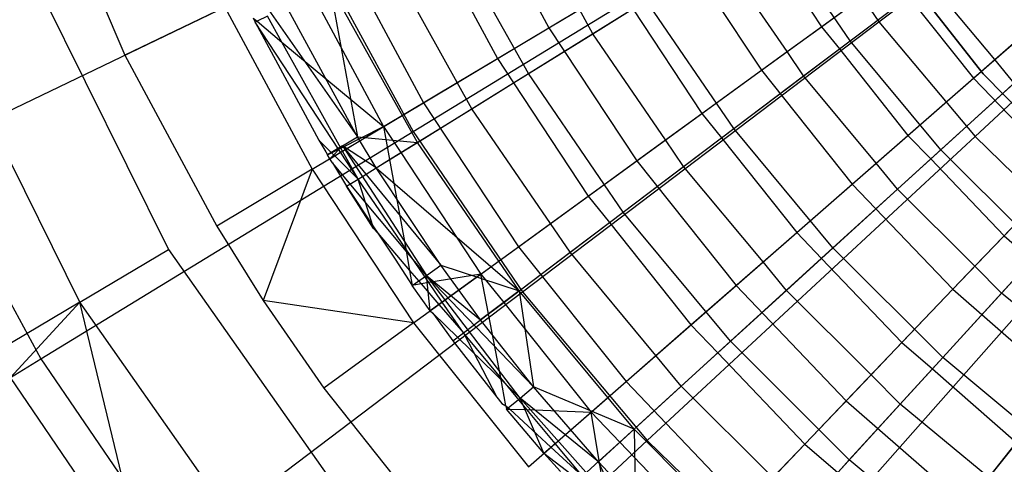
# Model space of a CAD drawing. Extents: x 0.1 to 25.1, y -5.4 to 12.3.
# Tile 15 of 107: x 10.502 to 11.519, y -0.815 to -0.355. Entities that reach past the tile are written whole.
import ezdxf

# ---------------------------------------------------------------- set-up
doc = ezdxf.new("R2010")
doc.units = 0
doc.header["$LTSCALE"] = 2.54
doc.layers.get('0').update_dxf_attribs({"color": 13, "linetype": 'CONTINUOUS'})

# ---------------------------------------------------------------- blocks, each defined once
blk = doc.blocks.new('GRUPUJ_1')
at = {"color": 0}
for p, q in [((11.2647, 5.0625, 18.6214), (11.6395, 5.3463, 18.7271)), ((11.2647, 5.0625, 18.6214), (11.6395, 5.3463, 18.7271)), ((11.364, 4.9441, 18.6214), (11.7087, 5.2639, 18.7271)), ((11.364, 4.9441, 18.6214), (11.7087, 5.2639, 18.7271)), ((10.4065, 5.2124, 7.225), (10.4854, 5.0279, 7.225)), ((10.4065, 5.2124, 7.225), (10.4854, 5.0279, 7.225)), ((10.8456, 5.2014, 6.8526), (10.9237, 5.0563, 6.8526)), ((10.8456, 5.2014, 6.8526), (10.9237, 5.0563, 6.8526)), ((10.7834, 4.9492, 18.4777), (11.1777, 5.1901, 18.6214)), ((10.7834, 4.9492, 18.4777), (11.1777, 5.1901, 18.6214)), ((11.1777, 5.1901, 18.6214), (11.2647, 5.0625, 18.6214)), ((11.1777, 5.1901, 18.6214), (11.2647, 5.0625, 18.6214)), ((10.9025, 5.009, 7.0821), (10.818, 5.1606, 7.0821)), ((10.9025, 5.009, 7.0821), (10.818, 5.1606, 7.0821)), ((11.2351, 5.0429, 6.8564), (11.1524, 5.1637, 6.8564)), ((11.2351, 5.0429, 6.8564), (11.1524, 5.1637, 6.8564)), ((10.8018, 5.1525, 7.033), (10.8704, 5.0245, 7.0326)), ((10.8018, 5.1525, 7.033), (10.8704, 5.0245, 7.0326)), ((11.1402, 5.1562, 6.807), (11.2052, 5.0574, 6.8066)), ((11.1402, 5.1562, 6.807), (11.2052, 5.0574, 6.8066)), ((10.3748, 5.1416, 7.325), (10.5305, 4.8272, 7.325)), ((10.3748, 5.1416, 7.325), (10.5305, 4.8272, 7.325)), ((10.7095, 5.1359, 6.9777), (10.794, 4.9788, 6.9777)), ((10.7095, 5.1359, 6.9777), (10.794, 4.9788, 6.9777)), ((10.829, 4.9998, 7.0768), (10.7564, 5.1299, 7.0765)), ((10.829, 4.9998, 7.0768), (10.7564, 5.1299, 7.0765)), ((10.9237, 5.0563, 6.8526), (11.0603, 5.138, 6.7375)), ((10.9237, 5.0563, 6.8526), (11.0603, 5.138, 6.7375)), ((11.0603, 5.138, 6.7375), (11.1432, 5.0124, 6.7375)), ((11.0603, 5.138, 6.7375), (11.1432, 5.0124, 6.7375)), ((11.1698, 5.0317, 6.8373), (11.1009, 5.1319, 6.8371)), ((11.1698, 5.0317, 6.8373), (11.1009, 5.1319, 6.8371)), ((11.2351, 5.0429, 6.8564), (11.361, 5.138, 6.7582)), ((11.2351, 5.0429, 6.8564), (11.361, 5.138, 6.7582)), ((11.3725, 5.0088, 6.825), (11.2731, 5.1351, 6.825)), ((11.2731, 5.1351, 7.325), (11.3725, 5.0088, 7.325)), ((11.3725, 5.0088, 6.825), (11.2731, 5.1351, 6.825)), ((10.2813, 4.9297, 18.2964), (10.6875, 5.1253, 18.4777)), ((10.2813, 4.9297, 18.2964), (10.6875, 5.1253, 18.4777)), ((10.6875, 5.1253, 18.4777), (10.7834, 4.9492, 18.4777)), ((10.6875, 5.1253, 18.4777), (10.7834, 4.9492, 18.4777)), ((11.2052, 5.0574, 6.8066), (11.3014, 5.1273, 6.733)), ((11.2052, 5.0574, 6.8066), (11.3014, 5.1273, 6.733)), ((11.3626, 5.0044, 6.633), (11.4932, 5.1185, 6.5394)), ((11.3626, 5.0044, 6.633), (11.4932, 5.1185, 6.5394)), ((11.1432, 5.0124, 6.7375), (11.2781, 5.1103, 6.633)), ((11.1432, 5.0124, 6.7375), (11.2781, 5.1103, 6.633)), ((11.2781, 5.1103, 6.633), (11.3626, 5.0044, 6.633)), ((11.2781, 5.1103, 6.633), (11.3626, 5.0044, 6.633)), ((10.4388, 4.7728, 7.3365), (10.276, 5.1018, 7.3365)), ((10.4388, 4.7728, 7.3365), (10.276, 5.1018, 7.3365)), ((10.6971, 5.1004, 7.2085), (10.726, 4.9435, 7.2595)), ((10.7877, 4.9379, 7.2085), (10.6971, 5.1004, 7.2085)), ((10.6971, 5.1004, 7.2085), (10.726, 4.9435, 7.2595)), ((10.7877, 4.9379, 7.2085), (10.6971, 5.1004, 7.2085)), ((11.2238, 5.0344, 6.8069), (11.3168, 5.1046, 6.7327)), ((11.2238, 5.0344, 6.8069), (11.3168, 5.1046, 6.7327)), ((11.3844, 5.0234, 6.7329), (11.3168, 5.1046, 6.7327)), ((11.3844, 5.0234, 6.7329), (11.3168, 5.1046, 6.7327)), ((10.6792, 5.0915, 7.1595), (10.7527, 4.9542, 7.1593)), ((10.6792, 5.0915, 7.1595), (10.7527, 4.9542, 7.1593)), ((10.5888, 5.0777, 7.1037), (10.4854, 5.0279, 7.225)), ((10.5888, 5.0777, 7.1037), (10.4854, 5.0279, 7.225)), ((10.5888, 5.0777, 7.1037), (10.679, 4.9101, 7.1037)), ((10.5888, 5.0777, 7.1037), (10.679, 4.9101, 7.1037)), ((10.726, 4.9435, 7.2595), (10.6526, 5.0782, 7.2595)), ((10.726, 4.9435, 7.2595), (10.6526, 5.0782, 7.2595)), ((10.9025, 5.009, 7.0821), (11.0242, 5.0844, 6.9646)), ((10.9025, 5.009, 7.0821), (11.0242, 5.0844, 6.9646)), ((11.1148, 4.9521, 6.9646), (11.0242, 5.0844, 6.9646)), ((11.1148, 4.9521, 6.9646), (11.0242, 5.0844, 6.9646)), ((10.6328, 5.0684, 7.2103), (10.622, 5.063, 7.223)), ((10.6328, 5.0684, 7.2103), (10.622, 5.063, 7.223)), ((10.6478, 5.0415, 7.2104), (10.6328, 5.0684, 7.2103)), ((10.6478, 5.0415, 7.2104), (10.6328, 5.0684, 7.2103)), ((10.6343, 5.0744, 7.2422), (10.726, 4.9435, 7.2595)), ((10.6343, 5.0744, 7.2422), (10.726, 4.9435, 7.2595)), ((10.8704, 5.0245, 7.0326), (10.9552, 5.0752, 6.9521)), ((10.8704, 5.0245, 7.0326), (10.9552, 5.0752, 6.9521)), ((10.9689, 5.0501, 6.9519), (10.9552, 5.0752, 6.9521)), ((10.9689, 5.0501, 6.9519), (10.9552, 5.0752, 6.9521)), ((10.9689, 5.0501, 6.9519), (11.0105, 5.0759, 6.9152)), ((10.9689, 5.0501, 6.9519), (11.0105, 5.0759, 6.9152)), ((11.0105, 5.0759, 6.9152), (11.0817, 4.9677, 6.9149)), ((11.0105, 5.0759, 6.9152), (11.0817, 4.9677, 6.9149)), ((10.6181, 5.0663, 7.225), (10.6202, 5.0621, 7.225)), ((10.6181, 5.0663, 7.225), (10.622, 5.063, 7.223)), ((10.6181, 5.0663, 7.225), (10.6202, 5.0621, 7.225)), ((10.6181, 5.0663, 7.225), (10.622, 5.063, 7.223)), ((10.6181, 5.0663, 7.225), (10.6202, 5.0621, 7.225)), ((10.6181, 5.0663, 7.225), (10.6202, 5.0621, 7.225)), ((10.622, 5.063, 7.223), (10.6202, 5.0621, 7.225)), ((10.622, 5.063, 7.223), (10.6202, 5.0621, 7.225)), ((10.622, 5.063, 7.223), (10.6202, 5.0621, 7.225)), ((10.622, 5.063, 7.223), (10.6202, 5.0621, 7.225)), ((10.6202, 5.0621, 7.225), (10.6859, 4.9402, 7.225)), ((10.7061, 4.9307, 7.2128), (10.6202, 5.0621, 7.225)), ((10.6202, 5.0621, 7.225), (10.6859, 4.9402, 7.225)), ((10.7061, 4.9307, 7.2128), (10.6202, 5.0621, 7.225)), ((10.7061, 4.9307, 7.2128), (10.6202, 5.0621, 7.225)), ((10.6202, 5.0621, 7.225), (10.6859, 4.9402, 7.225)), ((10.622, 5.063, 7.223), (10.6478, 5.0415, 7.2104)), ((10.622, 5.063, 7.223), (10.6478, 5.0415, 7.2104)), ((10.622, 5.063, 7.223), (10.6478, 5.0415, 7.2104)), ((10.622, 5.063, 7.223), (10.6478, 5.0415, 7.2104)), ((10.8964, 4.7835, 18.4777), (11.2647, 5.0625, 18.6214)), ((10.8964, 4.7835, 18.4777), (11.2647, 5.0625, 18.6214)), ((11.1698, 5.0317, 6.8373), (11.2052, 5.0574, 6.8066)), ((11.1698, 5.0317, 6.8373), (11.2052, 5.0574, 6.8066)), ((11.2052, 5.0574, 6.8066), (11.2238, 5.0344, 6.8069)), ((11.2052, 5.0574, 6.8066), (11.2238, 5.0344, 6.8069)), ((11.2647, 5.0625, 18.6214), (11.364, 4.9441, 18.6214)), ((11.2647, 5.0625, 18.6214), (11.364, 4.9441, 18.6214)), ((10.794, 4.9788, 6.9777), (10.9237, 5.0563, 6.8526)), ((10.794, 4.9788, 6.9777), (10.9237, 5.0563, 6.8526)), ((10.8872, 4.9995, 7.0329), (10.9689, 5.0501, 6.9519)), ((10.8872, 4.9995, 7.0329), (10.9689, 5.0501, 6.9519)), ((10.9237, 5.0563, 6.8526), (11.0144, 4.9188, 6.8526)), ((10.9237, 5.0563, 6.8526), (11.0144, 4.9188, 6.8526)), ((11.0442, 4.9405, 6.9521), (10.9689, 5.0501, 6.9519)), ((11.0442, 4.9405, 6.9521), (10.9689, 5.0501, 6.9519)), ((11.3844, 5.0234, 6.7329), (11.4149, 5.0501, 6.7083)), ((11.3844, 5.0234, 6.7329), (11.4149, 5.0501, 6.7083)), ((10.7085, 4.9319, 7.2101), (10.6478, 5.0415, 7.2104)), ((10.7085, 4.9319, 7.2101), (10.6478, 5.0415, 7.2104)), ((10.6478, 5.0415, 7.2104), (10.7527, 4.9542, 7.1593)), ((10.6478, 5.0415, 7.2104), (10.7527, 4.9542, 7.1593)), ((10.7085, 4.9319, 7.2101), (10.6478, 5.0415, 7.2104)), ((10.7085, 4.9319, 7.2101), (10.6478, 5.0415, 7.2104)), ((11.1148, 4.9521, 6.9646), (11.2351, 5.0429, 6.8564)), ((11.1148, 4.9521, 6.9646), (11.2351, 5.0429, 6.8564)), ((11.3286, 4.9303, 6.8564), (11.2351, 5.0429, 6.8564)), ((11.3286, 4.9303, 6.8564), (11.2351, 5.0429, 6.8564)), ((10.4854, 5.0279, 7.225), (10.5804, 4.8513, 7.225)), ((10.4854, 5.0279, 7.225), (10.5804, 4.8513, 7.225)), ((11.0817, 4.9677, 6.9149), (11.1698, 5.0317, 6.8373)), ((11.0817, 4.9677, 6.9149), (11.1698, 5.0317, 6.8373)), ((11.1868, 5.0065, 6.8371), (11.1698, 5.0317, 6.8373)), ((11.1868, 5.0065, 6.8371), (11.1698, 5.0317, 6.8373)), ((11.1868, 5.0065, 6.8371), (11.2238, 5.0344, 6.8069)), ((11.1868, 5.0065, 6.8371), (11.2238, 5.0344, 6.8069)), ((11.2238, 5.0344, 6.8069), (11.2947, 4.9451, 6.8066)), ((11.2238, 5.0344, 6.8069), (11.2947, 4.9451, 6.8066)), ((11.3286, 4.9303, 6.8564), (11.4452, 5.0366, 6.7582)), ((11.3286, 4.9303, 6.8564), (11.4452, 5.0366, 6.7582)), ((10.829, 4.9998, 7.0768), (10.8704, 5.0245, 7.0326)), ((10.829, 4.9998, 7.0768), (10.8704, 5.0245, 7.0326)), ((10.8704, 5.0245, 7.0326), (10.8872, 4.9995, 7.0329)), ((10.8704, 5.0245, 7.0326), (10.8872, 4.9995, 7.0329)), ((11.2947, 4.9451, 6.8066), (11.3844, 5.0234, 6.7329)), ((11.2947, 4.9451, 6.8066), (11.3844, 5.0234, 6.7329)), ((11.4043, 4.9992, 6.7327), (11.3844, 5.0234, 6.7329)), ((11.4043, 4.9992, 6.7327), (11.3844, 5.0234, 6.7329)), ((10.7877, 4.9379, 7.2085), (10.9025, 5.009, 7.0821)), ((10.7877, 4.9379, 7.2085), (10.9025, 5.009, 7.0821)), ((11.0005, 4.8658, 7.0821), (10.9025, 5.009, 7.0821)), ((11.0005, 4.8658, 7.0821), (10.9025, 5.009, 7.0821)), ((11.0144, 4.9188, 6.8526), (11.1432, 5.0124, 6.7375)), ((11.0144, 4.9188, 6.8526), (11.1432, 5.0124, 6.7375)), ((11.102, 4.9424, 6.9152), (11.1868, 5.0065, 6.8371)), ((11.102, 4.9424, 6.9152), (11.1868, 5.0065, 6.8371)), ((11.1432, 5.0124, 6.7375), (11.2371, 4.8947, 6.7375)), ((11.1432, 5.0124, 6.7375), (11.2371, 4.8947, 6.7375)), ((11.2618, 4.9164, 6.8373), (11.1868, 5.0065, 6.8371)), ((11.2618, 4.9164, 6.8373), (11.1868, 5.0065, 6.8371)), ((11.4841, 4.8946, 6.825), (11.3725, 5.0088, 6.825)), ((11.3725, 5.0088, 7.325), (11.4841, 4.8946, 7.325)), ((11.3725, 5.0088, 7.325), (11.3725, 5.0088, 6.825)), ((11.4841, 4.8946, 6.825), (11.3725, 5.0088, 6.825)), ((11.3725, 5.0088, 7.325), (11.3725, 5.0088, 6.825)), ((10.7527, 4.9542, 7.1593), (10.829, 4.9998, 7.0768)), ((10.7527, 4.9542, 7.1593), (10.829, 4.9998, 7.0768)), ((10.8439, 4.9727, 7.0765), (10.829, 4.9998, 7.0768)), ((10.8439, 4.9727, 7.0765), (10.829, 4.9998, 7.0768)), ((10.8439, 4.9727, 7.0765), (10.8872, 4.9995, 7.0329)), ((10.8439, 4.9727, 7.0765), (10.8872, 4.9995, 7.0329)), ((10.8872, 4.9995, 7.0329), (10.9642, 4.8823, 7.0326)), ((10.8872, 4.9995, 7.0329), (10.9642, 4.8823, 7.0326)), ((11.2371, 4.8947, 6.7375), (11.3626, 5.0044, 6.633)), ((11.2371, 4.8947, 6.7375), (11.3626, 5.0044, 6.633)), ((11.3182, 4.9208, 6.8069), (11.4043, 4.9992, 6.7327)), ((11.3182, 4.9208, 6.8069), (11.4043, 4.9992, 6.7327)), ((11.3626, 5.0044, 6.633), (11.4562, 4.9064, 6.633)), ((11.3626, 5.0044, 6.633), (11.4562, 4.9064, 6.633)), ((10.679, 4.9101, 7.1037), (10.794, 4.9788, 6.9777)), ((10.679, 4.9101, 7.1037), (10.794, 4.9788, 6.9777)), ((10.794, 4.9788, 6.9777), (10.8922, 4.83, 6.9777)), ((10.794, 4.9788, 6.9777), (10.8922, 4.83, 6.9777)), ((10.7707, 4.9274, 7.1595), (10.8439, 4.9727, 7.0765)), ((10.7707, 4.9274, 7.1595), (10.8439, 4.9727, 7.0765)), ((10.9254, 4.8541, 7.0767), (10.8439, 4.9727, 7.0765)), ((10.9254, 4.8541, 7.0767), (10.8439, 4.9727, 7.0765)), ((11.0442, 4.9405, 6.9521), (11.0817, 4.9677, 6.9149)), ((11.0442, 4.9405, 6.9521), (11.0817, 4.9677, 6.9149)), ((11.0817, 4.9677, 6.9149), (11.102, 4.9424, 6.9152)), ((11.0817, 4.9677, 6.9149), (11.102, 4.9424, 6.9152)), ((10.3987, 4.7141, 18.2964), (10.7834, 4.9492, 18.4777)), ((10.3987, 4.7141, 18.2964), (10.7834, 4.9492, 18.4777)), ((10.7085, 4.9319, 7.2101), (10.7527, 4.9542, 7.1593)), ((10.7085, 4.9319, 7.2101), (10.7527, 4.9542, 7.1593)), ((10.7102, 4.9288, 7.2101), (10.7527, 4.9542, 7.1593)), ((10.7102, 4.9288, 7.2101), (10.7527, 4.9542, 7.1593)), ((10.7527, 4.9542, 7.1593), (10.7707, 4.9274, 7.1595)), ((10.7527, 4.9542, 7.1593), (10.7707, 4.9274, 7.1595)), ((10.7527, 4.9542, 7.1593), (10.759, 4.9202, 7.173)), ((10.7527, 4.9542, 7.1593), (10.759, 4.9202, 7.173)), ((10.7834, 4.9492, 18.4777), (10.8964, 4.7835, 18.4777)), ((10.7834, 4.9492, 18.4777), (10.8964, 4.7835, 18.4777)), ((11.0005, 4.8658, 7.0821), (11.1148, 4.9521, 6.9646)), ((11.0005, 4.8658, 7.0821), (11.1148, 4.9521, 6.9646)), ((11.2172, 4.8287, 6.9646), (11.1148, 4.9521, 6.9646)), ((11.2172, 4.8287, 6.9646), (11.1148, 4.9521, 6.9646)), ((11.2618, 4.9164, 6.8373), (11.2947, 4.9451, 6.8066)), ((11.2618, 4.9164, 6.8373), (11.2947, 4.9451, 6.8066)), ((11.2947, 4.9451, 6.8066), (11.3182, 4.9208, 6.8069)), ((11.2947, 4.9451, 6.8066), (11.3182, 4.9208, 6.8069)), ((10.6859, 4.9402, 7.225), (10.6931, 4.9282, 7.225)), ((10.6991, 4.9271, 7.2202), (10.6859, 4.9402, 7.225)), ((10.6859, 4.9402, 7.225), (10.6931, 4.9282, 7.225)), ((10.6991, 4.9271, 7.2202), (10.6859, 4.9402, 7.225)), ((10.6859, 4.9402, 7.225), (10.6931, 4.9282, 7.225)), ((10.7105, 4.9342, 7.2422), (10.726, 4.9435, 7.2595)), ((10.7105, 4.9342, 7.2422), (10.726, 4.9435, 7.2595)), ((10.7453, 4.9117, 7.2595), (10.726, 4.9435, 7.2595)), ((10.726, 4.9435, 7.2595), (10.7877, 4.9379, 7.2085)), ((10.726, 4.9435, 7.2595), (10.7877, 4.9379, 7.2085)), ((10.7453, 4.9117, 7.2595), (10.726, 4.9435, 7.2595)), ((10.7453, 4.9117, 7.2595), (10.7877, 4.9379, 7.2085)), ((10.7453, 4.9117, 7.2595), (10.7877, 4.9379, 7.2085)), ((10.8928, 4.7844, 7.2085), (10.7877, 4.9379, 7.2085)), ((10.8928, 4.7844, 7.2085), (10.7877, 4.9379, 7.2085)), ((10.9642, 4.8823, 7.0326), (11.0442, 4.9405, 6.9521)), ((10.9642, 4.8823, 7.0326), (11.0442, 4.9405, 6.9521)), ((11.0253, 4.6298, 18.4777), (11.364, 4.9441, 18.6214)), ((11.0253, 4.6298, 18.4777), (11.364, 4.9441, 18.6214)), ((11.0629, 4.9129, 6.9519), (11.0442, 4.9405, 6.9521)), ((11.0629, 4.9129, 6.9519), (11.0442, 4.9405, 6.9521)), ((11.0629, 4.9129, 6.9519), (11.102, 4.9424, 6.9152)), ((11.0629, 4.9129, 6.9519), (11.102, 4.9424, 6.9152)), ((11.102, 4.9424, 6.9152), (11.1798, 4.8447, 6.9149)), ((11.102, 4.9424, 6.9152), (11.1798, 4.8447, 6.9149)), ((11.364, 4.9441, 18.6214), (11.4746, 4.8362, 18.6214)), ((11.364, 4.9441, 18.6214), (11.4746, 4.8362, 18.6214)), ((10.2813, 4.9297, 18.2964), (10.3987, 4.7141, 18.2964)), ((10.2813, 4.9297, 18.2964), (10.3987, 4.7141, 18.2964)), ((10.6931, 4.9282, 7.225), (10.6949, 4.925, 7.225)), ((10.6931, 4.9282, 7.225), (10.6949, 4.925, 7.225)), ((10.6931, 4.9282, 7.225), (10.6949, 4.925, 7.225)), ((10.7105, 4.9342, 7.2422), (10.6949, 4.925, 7.225)), ((10.6949, 4.925, 7.225), (10.6991, 4.9271, 7.2202)), ((10.6949, 4.925, 7.225), (10.6991, 4.9271, 7.2202)), ((10.6949, 4.925, 7.225), (10.6991, 4.9271, 7.2202)), ((10.6973, 4.921, 7.225), (10.6949, 4.925, 7.225)), ((10.6973, 4.921, 7.225), (10.6949, 4.925, 7.225)), ((10.6973, 4.921, 7.225), (10.6949, 4.925, 7.225)), ((10.7105, 4.9342, 7.2422), (10.6973, 4.921, 7.225)), ((10.6991, 4.9271, 7.2202), (10.7061, 4.9307, 7.2128)), ((10.6991, 4.9271, 7.2202), (10.7061, 4.9307, 7.2128)), ((10.6991, 4.9271, 7.2202), (10.7061, 4.9307, 7.2128)), ((10.7023, 4.924, 7.2191), (10.6991, 4.9271, 7.2202)), ((10.7023, 4.924, 7.2191), (10.6991, 4.9271, 7.2202)), ((10.7023, 4.924, 7.2191), (10.7082, 4.9276, 7.2126)), ((10.7023, 4.924, 7.2191), (10.7082, 4.9276, 7.2126)), ((10.7023, 4.924, 7.2191), (10.7082, 4.9276, 7.2126)), ((10.7023, 4.924, 7.2191), (10.7082, 4.9276, 7.2126)), ((10.7061, 4.9307, 7.2128), (10.7085, 4.9319, 7.2101)), ((10.7061, 4.9307, 7.2128), (10.7085, 4.9319, 7.2101)), ((10.7082, 4.9276, 7.2126), (10.7061, 4.9307, 7.2128)), ((10.7082, 4.9276, 7.2126), (10.7061, 4.9307, 7.2128)), ((10.7082, 4.9276, 7.2126), (10.7102, 4.9288, 7.2101)), ((10.7082, 4.9276, 7.2126), (10.7102, 4.9288, 7.2101)), ((10.7265, 4.9, 7.2103), (10.7082, 4.9276, 7.2126)), ((10.7265, 4.9, 7.2103), (10.7082, 4.9276, 7.2126)), ((10.7102, 4.9288, 7.2101), (10.7085, 4.9319, 7.2101)), ((10.7102, 4.9288, 7.2101), (10.7085, 4.9319, 7.2101)), ((10.7265, 4.9, 7.2103), (10.7102, 4.9288, 7.2101)), ((10.7265, 4.9, 7.2103), (10.7102, 4.9288, 7.2101)), ((10.7105, 4.9342, 7.2422), (10.812, 4.8108, 7.2595)), ((10.7105, 4.9342, 7.2422), (10.7972, 4.8004, 7.2422)), ((10.7453, 4.9117, 7.2595), (10.7105, 4.9342, 7.2422)), ((10.7105, 4.9342, 7.2422), (10.812, 4.8108, 7.2595)), ((10.7453, 4.9117, 7.2595), (10.7105, 4.9342, 7.2422)), ((10.7105, 4.9342, 7.2422), (10.7972, 4.8004, 7.2422)), ((10.759, 4.9202, 7.173), (10.7707, 4.9274, 7.1595)), ((10.759, 4.9202, 7.173), (10.7707, 4.9274, 7.1595)), ((10.759, 4.9202, 7.173), (10.7707, 4.9274, 7.1595)), ((10.759, 4.9202, 7.173), (10.7707, 4.9274, 7.1595)), ((10.7707, 4.9274, 7.1595), (10.8534, 4.8018, 7.1593)), ((10.7707, 4.9274, 7.1595), (10.8534, 4.8018, 7.1593)), ((11.2172, 4.8287, 6.9646), (11.3286, 4.9303, 6.8564)), ((11.2172, 4.8287, 6.9646), (11.3286, 4.9303, 6.8564)), ((11.4322, 4.8268, 6.8564), (11.3286, 4.9303, 6.8564)), ((11.4322, 4.8268, 6.8564), (11.3286, 4.9303, 6.8564)), ((11.394, 4.8413, 6.8066), (11.4763, 4.9274, 6.7329)), ((11.394, 4.8413, 6.8066), (11.4763, 4.9274, 6.7329)), ((10.6973, 4.921, 7.225), (10.7023, 4.924, 7.2191)), ((10.6973, 4.921, 7.225), (10.7023, 4.924, 7.2191)), ((10.6973, 4.921, 7.225), (10.7023, 4.924, 7.2191)), ((10.6973, 4.921, 7.225), (10.7023, 4.924, 7.2191)), ((10.7, 4.9168, 7.225), (10.6973, 4.921, 7.225)), ((10.7, 4.9168, 7.225), (10.6973, 4.921, 7.225)), ((10.7, 4.9168, 7.225), (10.6973, 4.921, 7.225)), ((10.7, 4.9168, 7.225), (10.6973, 4.921, 7.225)), ((10.7, 4.9168, 7.225), (10.7145, 4.8926, 7.225)), ((10.7, 4.9168, 7.225), (10.7145, 4.8926, 7.225)), ((10.7, 4.9168, 7.225), (10.7145, 4.8926, 7.225)), ((10.7972, 4.8004, 7.2422), (10.7, 4.9168, 7.225)), ((10.7972, 4.8004, 7.2422), (10.7, 4.9168, 7.225)), ((10.7, 4.9168, 7.225), (10.7145, 4.8926, 7.225)), ((10.7265, 4.9, 7.2103), (10.7023, 4.924, 7.2191)), ((10.7265, 4.9, 7.2103), (10.7023, 4.924, 7.2191)), ((10.7265, 4.9, 7.2103), (10.759, 4.9202, 7.173)), ((10.7265, 4.9, 7.2103), (10.759, 4.9202, 7.173)), ((10.759, 4.9202, 7.173), (10.7757, 4.8279, 7.2101)), ((10.759, 4.9202, 7.173), (10.7757, 4.8279, 7.2101)), ((10.759, 4.9202, 7.173), (10.7757, 4.8279, 7.2101)), ((10.759, 4.9202, 7.173), (10.7757, 4.8279, 7.2101)), ((10.8922, 4.83, 6.9777), (11.0144, 4.9188, 6.8526)), ((10.8922, 4.83, 6.9777), (11.0144, 4.9188, 6.8526)), ((11.0144, 4.9188, 6.8526), (11.1172, 4.79, 6.8526)), ((11.0144, 4.9188, 6.8526), (11.1172, 4.79, 6.8526)), ((11.1798, 4.8447, 6.9149), (11.2618, 4.9164, 6.8373)), ((11.1798, 4.8447, 6.9149), (11.2618, 4.9164, 6.8373)), ((11.2839, 4.8895, 6.8371), (11.2618, 4.9164, 6.8373)), ((11.2839, 4.8895, 6.8371), (11.2618, 4.9164, 6.8373)), ((11.2839, 4.8895, 6.8371), (11.3182, 4.9208, 6.8069)), ((11.2839, 4.8895, 6.8371), (11.3182, 4.9208, 6.8069)), ((11.3182, 4.9208, 6.8069), (11.394, 4.8413, 6.8066)), ((11.3182, 4.9208, 6.8069), (11.394, 4.8413, 6.8066)), ((10.679, 4.9101, 7.1037), (10.5804, 4.8513, 7.225)), ((10.679, 4.9101, 7.1037), (10.5804, 4.8513, 7.225)), ((10.679, 4.9101, 7.1037), (10.6284, 4.7745, 7.225)), ((10.679, 4.9101, 7.1037), (10.6284, 4.7745, 7.225)), ((10.679, 4.9101, 7.1037), (10.7838, 4.7513, 7.1037)), ((10.679, 4.9101, 7.1037), (10.7838, 4.7513, 7.1037)), ((10.812, 4.8108, 7.2595), (10.7453, 4.9117, 7.2595)), ((10.7453, 4.9117, 7.2595), (10.8928, 4.7844, 7.2085)), ((10.7453, 4.9117, 7.2595), (10.8928, 4.7844, 7.2085)), ((10.812, 4.8108, 7.2595), (10.7453, 4.9117, 7.2595)), ((10.9863, 4.855, 7.0329), (11.0629, 4.9129, 6.9519)), ((10.9863, 4.855, 7.0329), (11.0629, 4.9129, 6.9519)), ((11.145, 4.8143, 6.9521), (11.0629, 4.9129, 6.9519)), ((11.145, 4.8143, 6.9521), (11.0629, 4.9129, 6.9519)), ((11.3411, 4.786, 6.7375), (11.4562, 4.9064, 6.633)), ((11.3411, 4.786, 6.7375), (11.4562, 4.9064, 6.633)), ((10.7145, 4.8926, 7.225), (10.7265, 4.9, 7.2103)), ((10.7145, 4.8926, 7.225), (10.7265, 4.9, 7.2103)), ((10.7418, 4.8517, 7.2246), (10.7265, 4.9, 7.2103)), ((10.7757, 4.8279, 7.2101), (10.7265, 4.9, 7.2103)), ((10.7757, 4.8279, 7.2101), (10.7265, 4.9, 7.2103)), ((10.7418, 4.8517, 7.2246), (10.7265, 4.9, 7.2103)), ((11.1172, 4.79, 6.8526), (11.2371, 4.8947, 6.7375)), ((11.1172, 4.79, 6.8526), (11.2371, 4.8947, 6.7375)), ((11.2371, 4.8947, 6.7375), (11.3411, 4.786, 6.7375)), ((11.2371, 4.8947, 6.7375), (11.3411, 4.786, 6.7375)), ((10.7423, 4.849, 7.225), (10.7145, 4.8926, 7.225)), ((10.7423, 4.849, 7.225), (10.7145, 4.8926, 7.225)), ((10.7145, 4.8926, 7.225), (10.7418, 4.8517, 7.2246)), ((10.7145, 4.8926, 7.225), (10.7418, 4.8517, 7.2246)), ((11.2055, 4.818, 6.9152), (11.2839, 4.8895, 6.8371)), ((11.2055, 4.818, 6.9152), (11.2839, 4.8895, 6.8371)), ((11.3638, 4.8098, 6.8373), (11.2839, 4.8895, 6.8371)), ((11.3638, 4.8098, 6.8373), (11.2839, 4.8895, 6.8371)), ((10.9254, 4.8541, 7.0767), (10.9642, 4.8823, 7.0326)), ((10.9254, 4.8541, 7.0767), (10.9642, 4.8823, 7.0326)), ((10.9642, 4.8823, 7.0326), (10.9863, 4.855, 7.0329)), ((10.9642, 4.8823, 7.0326), (10.9863, 4.855, 7.0329)), ((10.8928, 4.7844, 7.2085), (11.0005, 4.8658, 7.0821)), ((10.8928, 4.7844, 7.2085), (11.0005, 4.8658, 7.0821)), ((11.1114, 4.7323, 7.0821), (11.0005, 4.8658, 7.0821)), ((11.1114, 4.7323, 7.0821), (11.0005, 4.8658, 7.0821)), ((10.8534, 4.8018, 7.1593), (10.9254, 4.8541, 7.0767)), ((10.8534, 4.8018, 7.1593), (10.9254, 4.8541, 7.0767)), ((10.9456, 4.8243, 7.0765), (10.9254, 4.8541, 7.0767)), ((10.9456, 4.8243, 7.0765), (10.9254, 4.8541, 7.0767)), ((10.9456, 4.8243, 7.0765), (10.9863, 4.855, 7.0329)), ((10.9456, 4.8243, 7.0765), (10.9863, 4.855, 7.0329)), ((10.9863, 4.855, 7.0329), (11.0704, 4.7492, 7.0326)), ((10.9863, 4.855, 7.0329), (11.0704, 4.7492, 7.0326)), ((10.5804, 4.8513, 7.225), (10.6284, 4.7745, 7.225)), ((10.5804, 4.8513, 7.225), (10.6284, 4.7745, 7.225)), ((10.7423, 4.849, 7.225), (10.7418, 4.8517, 7.2246)), ((10.7423, 4.849, 7.225), (10.7418, 4.8517, 7.2246)), ((10.7418, 4.8517, 7.2246), (10.7469, 4.844, 7.2247)), ((10.7418, 4.8517, 7.2246), (10.7469, 4.844, 7.2247)), ((10.7423, 4.849, 7.225), (10.7469, 4.844, 7.2247)), ((10.7423, 4.849, 7.225), (10.7469, 4.844, 7.2247)), ((10.7469, 4.844, 7.2247), (10.7647, 4.8172, 7.225)), ((10.7469, 4.844, 7.2247), (10.7647, 4.8172, 7.225)), ((10.7469, 4.844, 7.2247), (10.7797, 4.8055, 7.219)), ((10.7469, 4.844, 7.2247), (10.7797, 4.8055, 7.219)), ((10.7469, 4.844, 7.2247), (10.7797, 4.8055, 7.219)), ((10.7469, 4.844, 7.2247), (10.7647, 4.8172, 7.225)), ((11.145, 4.8143, 6.9521), (11.1798, 4.8447, 6.9149)), ((11.145, 4.8143, 6.9521), (11.1798, 4.8447, 6.9149)), ((11.1798, 4.8447, 6.9149), (11.2055, 4.818, 6.9152)), ((11.1798, 4.8447, 6.9149), (11.2055, 4.818, 6.9152)), ((11.1689, 4.4898, 18.4777), (11.4746, 4.8362, 18.6214)), ((11.1689, 4.4898, 18.4777), (11.4746, 4.8362, 18.6214)), ((11.3638, 4.8098, 6.8373), (11.394, 4.8413, 6.8066)), ((11.3638, 4.8098, 6.8373), (11.394, 4.8413, 6.8066)), ((11.394, 4.8413, 6.8066), (11.4227, 4.8164, 6.8069)), ((11.394, 4.8413, 6.8066), (11.4227, 4.8164, 6.8069)), ((10.4388, 4.7728, 7.3365), (10.5305, 4.8272, 7.325)), ((10.4388, 4.7728, 7.3365), (10.5305, 4.8272, 7.325)), ((10.5305, 4.8272, 7.325), (10.7323, 4.5403, 7.325)), ((10.5305, 4.8272, 7.325), (10.7323, 4.5403, 7.325)), ((10.7994, 4.793, 7.2099), (10.7757, 4.8279, 7.2101)), ((10.7994, 4.793, 7.2099), (10.7757, 4.8279, 7.2101)), ((10.7994, 4.793, 7.2099), (10.7757, 4.8279, 7.2101)), ((10.7757, 4.8279, 7.2101), (10.7797, 4.8055, 7.219)), ((10.7757, 4.8279, 7.2101), (10.7797, 4.8055, 7.219)), ((10.7757, 4.8279, 7.2101), (10.7797, 4.8055, 7.219)), ((10.7838, 4.7513, 7.1037), (10.8922, 4.83, 6.9777)), ((10.7838, 4.7513, 7.1037), (10.8922, 4.83, 6.9777)), ((10.877, 4.7725, 7.1595), (10.9456, 4.8243, 7.0765)), ((10.877, 4.7725, 7.1595), (10.9456, 4.8243, 7.0765)), ((10.8922, 4.83, 6.9777), (11.0034, 4.6906, 6.9777)), ((10.8922, 4.83, 6.9777), (11.0034, 4.6906, 6.9777)), ((11.0343, 4.7176, 7.0767), (10.9456, 4.8243, 7.0765)), ((11.0343, 4.7176, 7.0767), (10.9456, 4.8243, 7.0765)), ((11.1114, 4.7323, 7.0821), (11.2172, 4.8287, 6.9646)), ((11.1114, 4.7323, 7.0821), (11.2172, 4.8287, 6.9646)), ((11.3306, 4.7154, 6.9646), (11.2172, 4.8287, 6.9646)), ((11.3306, 4.7154, 6.9646), (11.2172, 4.8287, 6.9646)), ((11.3306, 4.7154, 6.9646), (11.4322, 4.8268, 6.8564)), ((11.3306, 4.7154, 6.9646), (11.4322, 4.8268, 6.8564)), ((10.7647, 4.8172, 7.225), (10.7823, 4.79, 7.225)), ((10.7647, 4.8172, 7.225), (10.7823, 4.79, 7.225)), ((10.7647, 4.8172, 7.225), (10.7823, 4.79, 7.225)), ((11.0704, 4.7492, 7.0326), (11.145, 4.8143, 6.9521)), ((11.0704, 4.7492, 7.0326), (11.145, 4.8143, 6.9521)), ((11.1692, 4.7849, 6.9519), (11.145, 4.8143, 6.9521)), ((11.1692, 4.7849, 6.9519), (11.145, 4.8143, 6.9521)), ((11.1692, 4.7849, 6.9519), (11.2055, 4.818, 6.9152)), ((11.1692, 4.7849, 6.9519), (11.2055, 4.818, 6.9152)), ((11.2055, 4.818, 6.9152), (11.2885, 4.731, 6.9149)), ((11.2055, 4.818, 6.9152), (11.2885, 4.731, 6.9149)), ((11.3914, 4.7821, 6.8371), (11.4227, 4.8164, 6.8069)), ((11.3914, 4.7821, 6.8371), (11.4227, 4.8164, 6.8069)), ((10.7797, 4.8055, 7.219), (10.7823, 4.79, 7.225)), ((10.7797, 4.8055, 7.219), (10.7915, 4.7916, 7.217)), ((10.7797, 4.8055, 7.219), (10.7823, 4.79, 7.225)), ((10.7797, 4.8055, 7.219), (10.7915, 4.7916, 7.217)), ((10.7972, 4.8004, 7.2422), (10.812, 4.8108, 7.2595)), ((10.7972, 4.8004, 7.2422), (10.812, 4.8108, 7.2595)), ((10.8531, 4.7544, 7.2595), (10.812, 4.8108, 7.2595)), ((10.812, 4.8108, 7.2595), (10.8928, 4.7844, 7.2085)), ((10.812, 4.8108, 7.2595), (10.8928, 4.7844, 7.2085)), ((10.8531, 4.7544, 7.2595), (10.812, 4.8108, 7.2595)), ((11.2885, 4.731, 6.9149), (11.3638, 4.8098, 6.8373)), ((11.2885, 4.731, 6.9149), (11.3638, 4.8098, 6.8373)), ((11.3914, 4.7821, 6.8371), (11.3638, 4.8098, 6.8373)), ((11.3914, 4.7821, 6.8371), (11.3638, 4.8098, 6.8373)), ((10.7823, 4.79, 7.225), (10.7972, 4.8004, 7.2422)), ((10.7823, 4.79, 7.225), (10.7972, 4.8004, 7.2422)), ((10.7994, 4.793, 7.2099), (10.7915, 4.7916, 7.217)), ((10.7994, 4.793, 7.2099), (10.7915, 4.7916, 7.217)), ((10.7972, 4.8004, 7.2422), (10.8531, 4.7544, 7.2595)), ((10.7972, 4.8004, 7.2422), (10.8531, 4.7544, 7.2595)), ((10.7972, 4.8004, 7.2422), (10.9078, 4.6851, 7.2595)), ((10.8011, 4.7638, 7.225), (10.7972, 4.8004, 7.2422)), ((10.8011, 4.7638, 7.225), (10.7972, 4.8004, 7.2422)), ((10.8938, 4.6735, 7.2422), (10.7972, 4.8004, 7.2422)), ((10.8938, 4.6735, 7.2422), (10.7972, 4.8004, 7.2422)), ((10.7972, 4.8004, 7.2422), (10.9078, 4.6851, 7.2595)), ((10.8534, 4.8018, 7.1593), (10.7994, 4.793, 7.2099)), ((10.8534, 4.8018, 7.1593), (10.7994, 4.793, 7.2099)), ((10.8134, 4.7727, 7.21), (10.7994, 4.793, 7.2099)), ((10.8134, 4.7727, 7.21), (10.7994, 4.793, 7.2099)), ((10.8134, 4.7727, 7.21), (10.7994, 4.793, 7.2099)), ((10.8534, 4.8018, 7.1593), (10.8134, 4.7727, 7.21)), ((10.8534, 4.8018, 7.1593), (10.8134, 4.7727, 7.21)), ((10.8613, 4.7606, 7.1787), (10.8534, 4.8018, 7.1593)), ((10.8534, 4.8018, 7.1593), (10.877, 4.7725, 7.1595)), ((10.8534, 4.8018, 7.1593), (10.877, 4.7725, 7.1595)), ((10.8613, 4.7606, 7.1787), (10.8534, 4.8018, 7.1593)), ((10.537, 4.5113, 18.2964), (10.8964, 4.7835, 18.4777)), ((10.537, 4.5113, 18.2964), (10.8964, 4.7835, 18.4777)), ((10.7915, 4.7916, 7.217), (10.7823, 4.79, 7.225)), ((10.7915, 4.7916, 7.217), (10.7823, 4.79, 7.225)), ((10.8011, 4.7638, 7.225), (10.7823, 4.79, 7.225)), ((10.8011, 4.7638, 7.225), (10.7823, 4.79, 7.225)), ((10.8011, 4.7638, 7.225), (10.7823, 4.79, 7.225)), ((10.7915, 4.7916, 7.217), (10.81, 4.7703, 7.2141)), ((10.7915, 4.7916, 7.217), (10.81, 4.7703, 7.2141)), ((10.8928, 4.7844, 7.2085), (10.8531, 4.7544, 7.2595)), ((10.8928, 4.7844, 7.2085), (10.8531, 4.7544, 7.2595)), ((11.0116, 4.6413, 7.2085), (10.8928, 4.7844, 7.2085)), ((10.8928, 4.7844, 7.2085), (10.9078, 4.6851, 7.2595)), ((10.8928, 4.7844, 7.2085), (10.9078, 4.6851, 7.2595)), ((11.0116, 4.6413, 7.2085), (10.8928, 4.7844, 7.2085)), ((10.8964, 4.7835, 18.4777), (11.0253, 4.6298, 18.4777)), ((10.8964, 4.7835, 18.4777), (11.0253, 4.6298, 18.4777)), ((11.0034, 4.6906, 6.9777), (11.1172, 4.79, 6.8526)), ((11.0034, 4.6906, 6.9777), (11.1172, 4.79, 6.8526)), ((11.0983, 4.7203, 7.0328), (11.1692, 4.7849, 6.9519)), ((11.0983, 4.7203, 7.0328), (11.1692, 4.7849, 6.9519)), ((11.1172, 4.79, 6.8526), (11.231, 4.6709, 6.8526)), ((11.1172, 4.79, 6.8526), (11.231, 4.6709, 6.8526)), ((11.2566, 4.6977, 6.952), (11.1692, 4.7849, 6.9519)), ((11.2566, 4.6977, 6.952), (11.1692, 4.7849, 6.9519)), ((11.231, 4.6709, 6.8526), (11.3411, 4.786, 6.7375)), ((11.231, 4.6709, 6.8526), (11.3411, 4.786, 6.7375)), ((11.3411, 4.786, 6.7375), (11.4544, 4.687, 6.7375)), ((11.3411, 4.786, 6.7375), (11.4544, 4.687, 6.7375)), ((10.4388, 4.7728, 7.3365), (10.3514, 4.7208, 7.3705)), ((10.4388, 4.7728, 7.3365), (10.3514, 4.7208, 7.3705)), ((10.3671, 4.6948, 7.3705), (10.4388, 4.7728, 7.3365)), ((10.3671, 4.6948, 7.3705), (10.4388, 4.7728, 7.3365)), ((10.6501, 4.4725, 7.3365), (10.4388, 4.7728, 7.3365)), ((10.5075, 4.4889, 7.3705), (10.4388, 4.7728, 7.3365)), ((10.6501, 4.4725, 7.3365), (10.4388, 4.7728, 7.3365)), ((10.5075, 4.4889, 7.3705), (10.4388, 4.7728, 7.3365)), ((10.6284, 4.7745, 7.225), (10.691, 4.6838, 7.225)), ((10.7838, 4.7513, 7.1037), (10.6284, 4.7745, 7.225)), ((10.6284, 4.7745, 7.225), (10.691, 4.6838, 7.225)), ((10.7838, 4.7513, 7.1037), (10.6284, 4.7745, 7.225)), ((10.8134, 4.7727, 7.21), (10.81, 4.7703, 7.2141)), ((10.8134, 4.7727, 7.21), (10.81, 4.7703, 7.2141)), ((10.8134, 4.7727, 7.21), (10.81, 4.7703, 7.2141)), ((10.8354, 4.7411, 7.2103), (10.8134, 4.7727, 7.21)), ((10.8354, 4.7411, 7.2103), (10.8134, 4.7727, 7.21)), ((10.8613, 4.7606, 7.1787), (10.877, 4.7725, 7.1595)), ((10.8613, 4.7606, 7.1787), (10.877, 4.7725, 7.1595)), ((10.8613, 4.7606, 7.1787), (10.877, 4.7725, 7.1595)), ((10.8613, 4.7606, 7.1787), (10.877, 4.7725, 7.1595)), ((10.877, 4.7725, 7.1595), (10.9672, 4.659, 7.1593)), ((10.877, 4.7725, 7.1595), (10.9672, 4.659, 7.1593)), ((11.32, 4.7037, 6.9151), (11.3914, 4.7821, 6.8371)), ((11.32, 4.7037, 6.9151), (11.3914, 4.7821, 6.8371)), ((11.475, 4.7128, 6.8373), (11.3914, 4.7821, 6.8371)), ((11.475, 4.7128, 6.8373), (11.3914, 4.7821, 6.8371)), ((10.81, 4.7703, 7.2141), (10.8011, 4.7638, 7.225)), ((10.81, 4.7703, 7.2141), (10.8011, 4.7638, 7.225)), ((10.81, 4.7703, 7.2141), (10.8011, 4.7638, 7.225)), ((10.8011, 4.7638, 7.225), (10.8036, 4.7615, 7.2252)), ((10.8011, 4.7638, 7.225), (10.8036, 4.7615, 7.2252)), ((10.8011, 4.7638, 7.225), (10.8036, 4.7615, 7.2252)), ((10.8011, 4.7638, 7.225), (10.8036, 4.7615, 7.2252)), ((10.81, 4.7703, 7.2141), (10.8354, 4.7411, 7.2103)), ((10.81, 4.7703, 7.2141), (10.8354, 4.7411, 7.2103)), ((10.8036, 4.7615, 7.2252), (10.8138, 4.7474, 7.225)), ((10.8036, 4.7615, 7.2252), (10.8138, 4.7474, 7.225)), ((10.8036, 4.7615, 7.2252), (10.8138, 4.7474, 7.225)), ((10.8036, 4.7615, 7.2252), (10.8938, 4.6735, 7.2422)), ((10.8036, 4.7615, 7.2252), (10.8938, 4.6735, 7.2422)), ((10.8036, 4.7615, 7.2252), (10.8138, 4.7474, 7.225)), ((10.8354, 4.7411, 7.2103), (10.8613, 4.7606, 7.1787)), ((10.8354, 4.7411, 7.2103), (10.8613, 4.7606, 7.1787)), ((10.9078, 4.6851, 7.2595), (10.8531, 4.7544, 7.2595)), ((10.9078, 4.6851, 7.2595), (10.8531, 4.7544, 7.2595)), ((10.8739, 4.6944, 7.2101), (10.8613, 4.7606, 7.1787)), ((10.8739, 4.6944, 7.2101), (10.8613, 4.7606, 7.1787)), ((10.8739, 4.6944, 7.2101), (10.8613, 4.7606, 7.1787)), ((10.8739, 4.6944, 7.2101), (10.8613, 4.7606, 7.1787)), ((10.7838, 4.7513, 7.1037), (10.691, 4.6838, 7.225)), ((10.7838, 4.7513, 7.1037), (10.691, 4.6838, 7.225)), ((10.7838, 4.7513, 7.1037), (10.9025, 4.6024, 7.1037)), ((10.7838, 4.7513, 7.1037), (10.9025, 4.6024, 7.1037)), ((10.8138, 4.7474, 7.225), (10.8242, 4.7326, 7.225)), ((10.8138, 4.7474, 7.225), (10.8242, 4.7326, 7.225)), ((10.8138, 4.7474, 7.225), (10.8242, 4.7326, 7.225)), ((10.8138, 4.7474, 7.225), (10.8242, 4.7326, 7.225)), ((11.0343, 4.7176, 7.0767), (11.0704, 4.7492, 7.0326)), ((11.0343, 4.7176, 7.0767), (11.0704, 4.7492, 7.0326)), ((11.0704, 4.7492, 7.0326), (11.0983, 4.7203, 7.0328)), ((11.0704, 4.7492, 7.0326), (11.0983, 4.7203, 7.0328)), ((10.8242, 4.7326, 7.225), (10.8354, 4.7411, 7.2103)), ((10.8242, 4.7326, 7.225), (10.8354, 4.7411, 7.2103)), ((10.8242, 4.7326, 7.225), (10.8697, 4.6745, 7.225)), ((10.8242, 4.7326, 7.225), (10.8697, 4.6745, 7.225)), ((10.8242, 4.7326, 7.225), (10.8697, 4.6745, 7.225)), ((10.8242, 4.7326, 7.225), (10.8697, 4.6745, 7.225)), ((10.8354, 4.7411, 7.2103), (10.8697, 4.6745, 7.225)), ((10.8739, 4.6944, 7.2101), (10.8354, 4.7411, 7.2103)), ((10.8354, 4.7411, 7.2103), (10.8697, 4.6745, 7.225)), ((10.8739, 4.6944, 7.2101), (10.8354, 4.7411, 7.2103)), ((11.0116, 4.6413, 7.2085), (11.1114, 4.7323, 7.0821)), ((11.0116, 4.6413, 7.2085), (11.1114, 4.7323, 7.0821)), ((11.2341, 4.6096, 7.0821), (11.1114, 4.7323, 7.0821)), ((11.2341, 4.6096, 7.0821), (11.1114, 4.7323, 7.0821)), ((11.2566, 4.6977, 6.952), (11.2885, 4.731, 6.9149)), ((11.2566, 4.6977, 6.952), (11.2885, 4.731, 6.9149)), ((11.2885, 4.731, 6.9149), (11.32, 4.7037, 6.9151)), ((11.2885, 4.731, 6.9149), (11.32, 4.7037, 6.9151)), ((10.0263, 4.4865, 18.0782), (10.3987, 4.7141, 18.2964)), ((10.0263, 4.4865, 18.0782), (10.3987, 4.7141, 18.2964)), ((10.3987, 4.7141, 18.2964), (10.537, 4.5113, 18.2964)), ((10.3987, 4.7141, 18.2964), (10.537, 4.5113, 18.2964)), ((10.9672, 4.659, 7.1593), (11.0343, 4.7176, 7.0767)), ((10.9672, 4.659, 7.1593), (11.0343, 4.7176, 7.0767)), ((11.0605, 4.6859, 7.0765), (11.0343, 4.7176, 7.0767)), ((11.0605, 4.6859, 7.0765), (11.0343, 4.7176, 7.0767)), ((11.0605, 4.6859, 7.0765), (11.0983, 4.7203, 7.0328)), ((11.0605, 4.6859, 7.0765), (11.0983, 4.7203, 7.0328)), ((11.0983, 4.7203, 7.0328), (11.1882, 4.6261, 7.0326)), ((11.0983, 4.7203, 7.0328), (11.1882, 4.6261, 7.0326)), ((11.2341, 4.6096, 7.0821), (11.3306, 4.7154, 6.9646)), ((11.2341, 4.6096, 7.0821), (11.3306, 4.7154, 6.9646)), ((11.4539, 4.6129, 6.9646), (11.3306, 4.7154, 6.9646)), ((11.4539, 4.6129, 6.9646), (11.3306, 4.7154, 6.9646)), ((11.2868, 4.6673, 6.9519), (11.32, 4.7037, 6.9151)), ((11.2868, 4.6673, 6.9519), (11.32, 4.7037, 6.9151)), ((11.32, 4.7037, 6.9151), (11.4069, 4.6275, 6.9149)), ((11.32, 4.7037, 6.9151), (11.4069, 4.6275, 6.9149)), ((10.5075, 4.4889, 7.3705), (10.3671, 4.6948, 7.3705)), ((10.5075, 4.4889, 7.3705), (10.3671, 4.6948, 7.3705)), ((10.8792, 4.6656, 7.2234), (10.8739, 4.6944, 7.2101)), ((10.8792, 4.6656, 7.2234), (10.8739, 4.6944, 7.2101)), ((10.9009, 4.6616, 7.2099), (10.8739, 4.6944, 7.2101)), ((10.9009, 4.6616, 7.2099), (10.8739, 4.6944, 7.2101)), ((10.8792, 4.6656, 7.2234), (10.8739, 4.6944, 7.2101)), ((10.9009, 4.6616, 7.2099), (10.8739, 4.6944, 7.2101)), ((10.8792, 4.6656, 7.2234), (10.8739, 4.6944, 7.2101)), ((10.9009, 4.6616, 7.2099), (10.8739, 4.6944, 7.2101)), ((11.1882, 4.6261, 7.0326), (11.2566, 4.6977, 6.952)), ((11.1882, 4.6261, 7.0326), (11.2566, 4.6977, 6.952)), ((11.2868, 4.6673, 6.9519), (11.2566, 4.6977, 6.952)), ((11.2868, 4.6673, 6.9519), (11.2566, 4.6977, 6.952)), ((10.691, 4.6838, 7.225), (10.8161, 4.5269, 7.225)), ((10.691, 4.6838, 7.225), (10.8161, 4.5269, 7.225)), ((10.8938, 4.6735, 7.2422), (10.9078, 4.6851, 7.2595)), ((10.8938, 4.6735, 7.2422), (10.9078, 4.6851, 7.2595)), ((10.9025, 4.6024, 7.1037), (11.0034, 4.6906, 6.9777)), ((10.9025, 4.6024, 7.1037), (11.0034, 4.6906, 6.9777)), ((10.9748, 4.6078, 7.2595), (10.9078, 4.6851, 7.2595)), ((11.0116, 4.6413, 7.2085), (10.9078, 4.6851, 7.2595)), ((11.0116, 4.6413, 7.2085), (10.9078, 4.6851, 7.2595)), ((10.9748, 4.6078, 7.2595), (10.9078, 4.6851, 7.2595)), ((10.9971, 4.628, 7.1594), (11.0605, 4.6859, 7.0765)), ((10.9971, 4.628, 7.1594), (11.0605, 4.6859, 7.0765)), ((11.0034, 4.6906, 6.9777), (11.1266, 4.5617, 6.9777)), ((11.0034, 4.6906, 6.9777), (11.1266, 4.5617, 6.9777)), ((11.1551, 4.5915, 7.0767), (11.0605, 4.6859, 7.0765)), ((11.1551, 4.5915, 7.0767), (11.0605, 4.6859, 7.0765)), ((11.3551, 4.5625, 6.8526), (11.4544, 4.687, 6.7375)), ((11.3551, 4.5625, 6.8526), (11.4544, 4.687, 6.7375)), ((10.8697, 4.6745, 7.225), (10.8751, 4.6681, 7.225)), ((10.8697, 4.6745, 7.225), (10.8751, 4.6681, 7.225)), ((10.8697, 4.6745, 7.225), (10.8751, 4.6681, 7.225)), ((10.8697, 4.6745, 7.225), (10.8751, 4.6681, 7.225)), ((10.8799, 4.662, 7.225), (10.8938, 4.6735, 7.2422)), ((10.8799, 4.662, 7.225), (10.8938, 4.6735, 7.2422)), ((10.8938, 4.6735, 7.2422), (10.9999, 4.5545, 7.2422)), ((10.9748, 4.6078, 7.2595), (10.8938, 4.6735, 7.2422)), ((10.9748, 4.6078, 7.2595), (10.8938, 4.6735, 7.2422)), ((10.9185, 4.6165, 7.225), (10.8938, 4.6735, 7.2422)), ((10.8938, 4.6735, 7.2422), (10.9999, 4.5545, 7.2422)), ((10.9185, 4.6165, 7.225), (10.8938, 4.6735, 7.2422)), ((11.1266, 4.5617, 6.9777), (11.231, 4.6709, 6.8526)), ((11.1266, 4.5617, 6.9777), (11.231, 4.6709, 6.8526)), ((11.231, 4.6709, 6.8526), (11.3551, 4.5625, 6.8526)), ((11.231, 4.6709, 6.8526), (11.3551, 4.5625, 6.8526)), ((10.8751, 4.6681, 7.225), (10.8792, 4.6656, 7.2234)), ((10.8751, 4.6681, 7.225), (10.8792, 4.6656, 7.2234)), ((10.8751, 4.6681, 7.225), (10.8792, 4.6656, 7.2234)), ((10.8751, 4.6681, 7.225), (10.8792, 4.6656, 7.2234)), ((10.8792, 4.6656, 7.2234), (10.8799, 4.662, 7.225)), ((10.8792, 4.6656, 7.2234), (10.8832, 4.662, 7.2227)), ((10.8792, 4.6656, 7.2234), (10.8799, 4.662, 7.225)), ((10.8792, 4.6656, 7.2234), (10.8832, 4.662, 7.2227)), ((10.8792, 4.6656, 7.2234), (10.8799, 4.662, 7.225)), ((10.8792, 4.6656, 7.2234), (10.8799, 4.662, 7.225)), ((10.9185, 4.6165, 7.225), (10.8799, 4.662, 7.225)), ((10.9185, 4.6165, 7.225), (10.8799, 4.662, 7.225)), ((10.8799, 4.662, 7.225), (10.8832, 4.662, 7.2227)), ((10.9185, 4.6165, 7.225), (10.8799, 4.662, 7.225)), ((10.8799, 4.662, 7.225), (10.8832, 4.662, 7.2227)), ((10.9185, 4.6165, 7.225), (10.8799, 4.662, 7.225)), ((10.8832, 4.662, 7.2227), (10.9258, 4.6228, 7.2156)), ((10.8832, 4.662, 7.2227), (10.9258, 4.6228, 7.2156)), ((10.8832, 4.662, 7.2227), (10.9009, 4.6616, 7.2099)), ((10.8832, 4.662, 7.2227), (10.9258, 4.6228, 7.2156)), ((10.8832, 4.662, 7.2227), (10.9009, 4.6616, 7.2099)), ((10.8832, 4.662, 7.2227), (10.9009, 4.6616, 7.2099)), ((10.9009, 4.6616, 7.2099), (10.9672, 4.659, 7.1593)), ((10.9301, 4.6266, 7.21), (10.9009, 4.6616, 7.2099)), ((10.9009, 4.6616, 7.2099), (10.9672, 4.659, 7.1593)), ((10.9301, 4.6266, 7.21), (10.9009, 4.6616, 7.2099)), ((10.9301, 4.6266, 7.21), (10.9009, 4.6616, 7.2099)), ((11.2222, 4.5965, 7.0328), (11.2868, 4.6673, 6.9519)), ((11.2222, 4.5965, 7.0328), (11.2868, 4.6673, 6.9519)), ((11.3783, 4.5915, 6.952), (11.2868, 4.6673, 6.9519)), ((11.3783, 4.5915, 6.952), (11.2868, 4.6673, 6.9519)), ((10.9301, 4.6266, 7.21), (10.9672, 4.659, 7.1593)), ((10.9301, 4.6266, 7.21), (10.9672, 4.659, 7.1593)), ((10.9757, 4.6086, 7.1876), (10.9672, 4.659, 7.1593)), ((10.9672, 4.659, 7.1593), (10.9971, 4.628, 7.1594)), ((10.9672, 4.659, 7.1593), (10.9971, 4.628, 7.1594)), ((10.9757, 4.6086, 7.1876), (10.9672, 4.659, 7.1593)), ((11.0116, 4.6413, 7.2085), (10.9748, 4.6078, 7.2595)), ((11.0116, 4.6413, 7.2085), (10.9748, 4.6078, 7.2595)), ((11.1432, 4.5098, 7.2085), (11.0116, 4.6413, 7.2085)), ((11.0116, 4.6413, 7.2085), (11.013, 4.567, 7.2595)), ((11.1432, 4.5098, 7.2085), (11.0116, 4.6413, 7.2085)), ((11.0116, 4.6413, 7.2085), (11.013, 4.567, 7.2595)), ((10.6948, 4.3232, 18.2964), (11.0253, 4.6298, 18.4777)), ((10.6948, 4.3232, 18.2964), (11.0253, 4.6298, 18.4777)), ((11.0253, 4.6298, 18.4777), (11.1689, 4.4898, 18.4777)), ((11.0253, 4.6298, 18.4777), (11.1689, 4.4898, 18.4777)), ((10.9185, 4.6165, 7.225), (10.9258, 4.6228, 7.2156)), ((10.9185, 4.6165, 7.225), (10.9258, 4.6228, 7.2156)), ((10.9185, 4.6165, 7.225), (10.9258, 4.6228, 7.2156)), ((10.9185, 4.6165, 7.225), (10.9258, 4.6228, 7.2156)), ((10.9258, 4.6228, 7.2156), (10.9301, 4.6266, 7.21)), ((10.9258, 4.6228, 7.2156), (10.9301, 4.6266, 7.21)), ((10.9258, 4.6228, 7.2156), (10.9301, 4.6266, 7.21)), ((10.9258, 4.6228, 7.2156), (10.9585, 4.5929, 7.2103)), ((10.9258, 4.6228, 7.2156), (10.9585, 4.5929, 7.2103)), ((10.9585, 4.5929, 7.2103), (10.9301, 4.6266, 7.21)), ((10.9585, 4.5929, 7.2103), (10.9301, 4.6266, 7.21)), ((10.9757, 4.6086, 7.1876), (10.9971, 4.628, 7.1594)), ((10.9757, 4.6086, 7.1876), (10.9971, 4.628, 7.1594)), ((10.9757, 4.6086, 7.1876), (10.9971, 4.628, 7.1594)), ((10.9757, 4.6086, 7.1876), (10.9971, 4.628, 7.1594)), ((10.9971, 4.628, 7.1594), (11.0934, 4.527, 7.1593)), ((10.9971, 4.628, 7.1594), (11.0934, 4.527, 7.1593)), ((11.1551, 4.5915, 7.0767), (11.1882, 4.6261, 7.0326)), ((11.1551, 4.5915, 7.0767), (11.1882, 4.6261, 7.0326)), ((11.1882, 4.6261, 7.0326), (11.2222, 4.5965, 7.0328)), ((11.1882, 4.6261, 7.0326), (11.2222, 4.5965, 7.0328)), ((11.3783, 4.5915, 6.952), (11.4069, 4.6275, 6.9149)), ((11.3783, 4.5915, 6.952), (11.4069, 4.6275, 6.9149)), ((10.9185, 4.6165, 7.225), (10.9357, 4.5978, 7.225)), ((10.9185, 4.6165, 7.225), (10.9357, 4.5978, 7.225)), ((10.9185, 4.6165, 7.225), (10.9357, 4.5978, 7.225)), ((10.9185, 4.6165, 7.225), (10.9999, 4.5545, 7.2422)), ((10.9185, 4.6165, 7.225), (10.9999, 4.5545, 7.2422)), ((10.9185, 4.6165, 7.225), (10.9357, 4.5978, 7.225)), ((11.1432, 4.5098, 7.2085), (11.2341, 4.6096, 7.0821)), ((11.1432, 4.5098, 7.2085), (11.2341, 4.6096, 7.0821)), ((11.3677, 4.4987, 7.0821), (11.2341, 4.6096, 7.0821)), ((11.3677, 4.4987, 7.0821), (11.2341, 4.6096, 7.0821)), ((10.9585, 4.5929, 7.2103), (10.9757, 4.6086, 7.1876)), ((10.9585, 4.5929, 7.2103), (10.9757, 4.6086, 7.1876)), ((10.9999, 4.5545, 7.2422), (10.9748, 4.6078, 7.2595)), ((11.013, 4.567, 7.2595), (10.9748, 4.6078, 7.2595)), ((10.9999, 4.5545, 7.2422), (10.9748, 4.6078, 7.2595)), ((11.013, 4.567, 7.2595), (10.9748, 4.6078, 7.2595)), ((10.9825, 4.5687, 7.2102), (10.9757, 4.6086, 7.1876)), ((10.9825, 4.5687, 7.2102), (10.9757, 4.6086, 7.1876)), ((10.9825, 4.5687, 7.2102), (10.9757, 4.6086, 7.1876)), ((10.9825, 4.5687, 7.2102), (10.9757, 4.6086, 7.1876))]:
    blk.add_line(p, q, dxfattribs=at)

msp = doc.modelspace()

# ---------------------------------------------------------------- block references
at = {"color": 0}
msp.add_blockref('GRUPUJ_1', (0.125, -5.4199, 0.188), dxfattribs=at)

doc.saveas('drawing.dxf')
